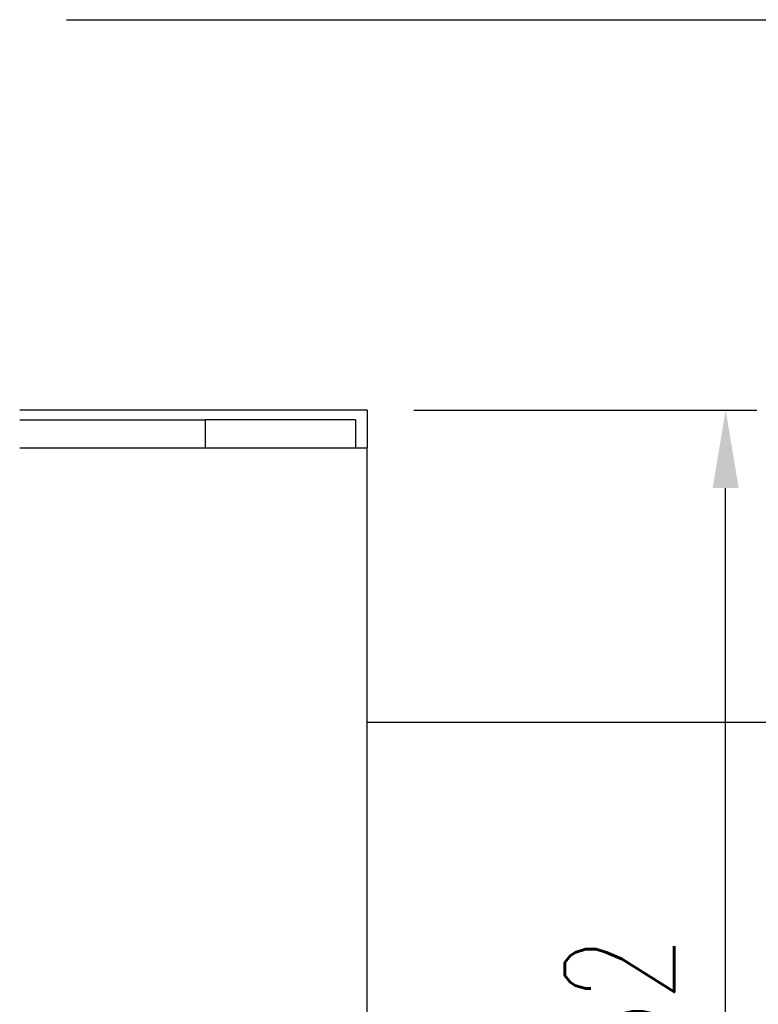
# Model space of a CAD drawing. Header units: millimetres. Extents: x -51 to 291, y -54 to 83.
# Tile 49 of 99: x 108 to 127, y 1 to 26. Entities that reach past the tile are written whole.
import ezdxf

# ---------------------------------------------------------------- set-up
doc = ezdxf.new("R2010")
doc.units = ezdxf.units.MM
doc.layers.add('DIM', color=4, linetype='Continuous')
doc.layers.add('OUT', color=3, linetype='Continuous')
doc.styles.add('DIM-7', font='SIMPLEX.shx', dxfattribs={"width": 0.7, "bigfont": 'chineset.shx'})
doc.dimstyles.new('CNS', dxfattribs={"dimtxt": 3.5, "dimasz": 2.5, "dimexe": 1, "dimexo": 1.5, "dimgap": 0.09, "dimtad": 0, "dimdsep": 46, "dimtxsty": 'DIM-7', "dimcen": 0.09, "dimclrd": 1, "dimclre": 1, "dimclrt": 4, "dimadec": 0, "dimazin": 0, "dimtfac": 1, "dimtix": 1, "dimtmove": 2, "dimatfit": 3, "dimfxl": 1, "dimtvp": 0.971429, "dimtolj": 1, "dimarcsym": 0})

# ---------------------------------------------------------------- blocks, each defined once
blk = doc.blocks.new('*D10')
at = {"layer": 'DEFPOINTS', "color": 0}
for p in [(117, 16), (126.187, 16), (117, -16)]:
    blk.add_point(p, dxfattribs=at)
at = {"layer": 'DIM', "color": 0, "lineweight": -2}
for p, q in [((118.2, 16), (126.987, 16)), ((126.187, -14), (126.187, 14)), ((118.2, -16), (126.987, -16))]:
    blk.add_line(p, q, dxfattribs=at)
at = {"layer": 'DIM', "color": 0}
for points in [[(125.854, 14), (126.521, 14), (126.187, 16)], [(125.854, -14), (126.521, -14), (126.187, -16)]]:
    blk.add_solid(points, dxfattribs=at)
at = {"layer": 'DIM', "color": 0, "insert": (123.467, 0), "char_height": 2.8, "attachment_point": 5, "rotation": 90, "style": 'DIM-7'}
blk.add_mtext('\\A1;%%C32', dxfattribs=at)
blk = doc.blocks.new('*D11')
at = {"layer": 'DEFPOINTS', "color": 0}
for p in [(108.1, 26), (108.1, -26), (134.535, -26)]:
    blk.add_point(p, dxfattribs=at)
at = {"layer": 'DIM', "color": 0, "lineweight": -2}
for p, q in [((109.3, 26), (135.335, 26)), ((134.535, 24), (134.535, -24)), ((109.3, -26), (135.335, -26))]:
    blk.add_line(p, q, dxfattribs=at)
at = {"layer": 'DIM', "color": 0}
for points in [[(134.202, 24), (134.869, 24), (134.535, 26)], [(134.202, -24), (134.869, -24), (134.535, -26)]]:
    blk.add_solid(points, dxfattribs=at)
at = {"layer": 'DIM', "color": 0, "insert": (131.775, 0), "char_height": 2.8, "attachment_point": 5, "rotation": 90, "style": 'DIM-7'}
blk.add_mtext('\\A1;%%C52{\\H1.680000;\\S 0^ -0.007;}', dxfattribs=at)

msp = doc.modelspace()

# ---------------------------------------------------------------- linework, layer by layer
at = {"layer": 'OUT', "color": 7}
for p, q in [((117, 16), (108.1, 16)), ((117, 15.994), (108.1, 15.994)), ((117, 16), (117, 15.994)), ((117, 15.994), (117, 15.034)), ((108.1, 15.748), (112.85, 15.748)), ((116.7, 15.748), (112.85, 15.748)), ((112.85, 15.748), (112.85, 15.034)), ((112.85, 15.748), (112.85, 15.034)), ((116.7, 15.748), (116.7, 15.034)), ((108.1, 15.034), (117, 15.034)), ((117, -16), (117, 15.034)), ((117, 8), (152.636, 8))]:
    msp.add_line(p, q, dxfattribs=at)

# ---------------------------------------------------------------- dimensions: what is measured, and where the dimension line sits
at = {"layer": 'DIM', "color": 7}
for base, p1, p2, override, picture, middle in [((134.535, -26), (108.1, 26), (108.1, -26), {"dimscale": 0.8, "dimgap": 1, "dimtad": 1, "dimclrd": 0, "dimclre": 0, "dimclrt": 0, "dimtol": 1, "dimtm": 0.007, "dimtfac": 0.6, "dimtdec": 3, "dimtmove": 1}, '*D11', (131.775, 0)), ((126.187, 16), (117, -16), (117, 16), {"dimscale": 0.8, "dimclrd": 0, "dimclre": 0, "dimclrt": 0}, '*D10', (123.467, 0))]:
    dim = msp.add_linear_dim(base=base, p1=p1, p2=p2, angle=90, text='%%C<>', dimstyle='CNS', override=override, dxfattribs=at)
    dim.commit()
    dim.dimension.update_dxf_attribs({"geometry": picture, "text_midpoint": middle})

doc.saveas('drawing.dxf')
